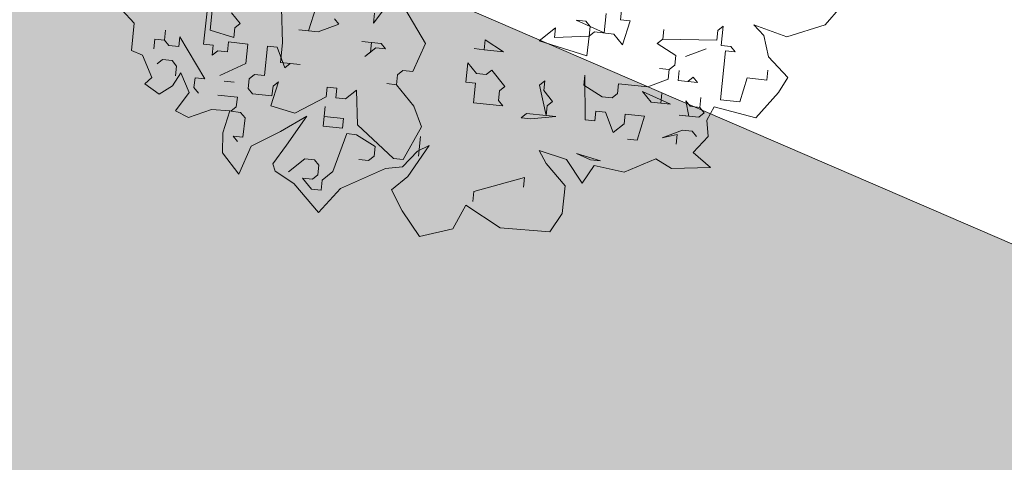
# Model space of a CAD drawing. Header units: metres. Extents: x -228 to 168, y -124 to 293.
# Tile 103 of 256: x 49.73 to 59.72, y -38.26 to -33.77. Entities that reach past the tile are written whole.
import ezdxf

# ---------------------------------------------------------------- set-up
doc = ezdxf.new("R2010")
doc.units = ezdxf.units.M
doc.header["$MEASUREMENT"] = 0
doc.layers.add('Bepflanzung.3 _ UMGEBUNG', color=7, linetype='Continuous')
doc.layers.add('Parzellen.3 _ UMGEBUNG', color=7, linetype='Continuous')

msp = doc.modelspace()

# ---------------------------------------------------------------- hatches: boundary and pattern name
at = {"layer": 'Parzellen.3 _ UMGEBUNG', "linetype": 'Continuous', "lineweight": 18, "true_color": 0xfafafa}
msp.add_hatch(color=7, dxfattribs=at).paths.add_polyline_path([(39.6019, -27.3342), (33.806, -58.474), (64.4775, -72.2376), (66.2055, -61.6537), (63.8162, -42.5486), (65.9863, -38.7175)])

# ---------------------------------------------------------------- linework, layer by layer
at = {"layer": 'Bepflanzung.3 _ UMGEBUNG', "color": 33, "linetype": 'Continuous', "lineweight": 18, "true_color": 0xa89c73}
for p, q in [((51.5987, -34.0226), (51.6412, -33.6271)), ((53.4964, -33.5762), (53.3216, -33.8074)), ((53.8494, -34.014), (53.5953, -33.5868)), ((50.7687, -33.6747), (50.8945, -33.8082)), ((51.6641, -33.8796), (51.6853, -33.6819)), ((51.883, -33.7031), (51.9712, -33.8125)), ((52.3878, -33.6572), (52.4002, -34.0085)), ((52.6632, -33.8868), (52.7391, -33.6449)), ((53.3216, -33.8074), (53.3322, -33.7085)), ((55.6605, -33.9083), (55.6818, -33.7106)), ((55.8353, -33.677), (55.8247, -33.7759)), ((57.899, -33.8252), (58.0582, -33.6423)), ((50.8945, -33.8082), (50.8667, -34.0846)), ((51.9712, -33.8125), (51.9165, -33.8567)), ((52.9703, -33.8197), (52.762, -33.8974)), ((52.9262, -33.765), (52.9703, -33.8197)), ((55.4734, -33.7882), (55.3746, -33.7776)), ((55.3746, -33.7776), (55.6605, -33.9083)), ((55.5176, -33.8429), (55.4734, -33.7882)), ((55.8247, -33.7759), (55.9236, -33.7865)), ((55.9236, -33.7865), (55.8476, -34.0283)), ((56.8132, -33.8819), (56.868, -33.8378)), ((56.868, -33.8378), (56.8468, -34.0355)), ((57.2791, -33.934), (57.1786, -33.8251)), ((57.1786, -33.8251), (57.5113, -33.9484)), ((57.5113, -33.9484), (57.899, -33.8252)), ((51.2033, -33.9801), (51.2139, -33.8813)), ((51.2139, -33.8813), (51.2033, -33.9801)), ((51.9059, -33.9555), (51.6641, -33.8796)), ((51.9165, -33.8567), (51.9059, -33.9555)), ((52.762, -33.8974), (52.5643, -33.8761)), ((52.5643, -33.8761), (52.6632, -33.8868)), ((55.0021, -33.9876), (55.1663, -33.8553)), ((55.1663, -33.8553), (55.1557, -33.9541)), ((55.507, -33.9418), (55.5176, -33.8429)), ((55.5617, -33.8977), (55.507, -33.9418)), ((55.7594, -33.9189), (55.5617, -33.8977)), ((55.8476, -34.0283), (55.7594, -33.9189)), ((56.2537, -33.9719), (56.2643, -33.873)), ((56.2643, -33.873), (56.2537, -33.9719)), ((56.8026, -33.9808), (56.8132, -33.8819)), ((57.3261, -34.1493), (57.2791, -33.934)), ((51.0939, -34.0684), (51.1045, -33.9695)), ((51.1045, -33.9695), (51.2033, -33.9801)), ((51.2033, -33.9801), (51.2475, -34.0349)), ((51.2475, -34.0349), (51.3463, -34.0455)), ((51.3463, -34.0455), (51.3569, -33.9466)), ((51.3569, -33.9466), (51.6111, -34.3738)), ((51.6976, -34.0332), (51.5987, -34.0226)), ((51.687, -34.132), (51.6976, -34.0332)), ((51.8512, -33.9996), (51.8406, -34.0985)), ((52.0489, -34.0208), (51.8512, -33.9996)), ((52.0277, -34.2185), (52.0489, -34.0208)), ((52.4002, -34.0085), (52.379, -34.2062)), ((53.3004, -34.0051), (53.2016, -33.9945)), ((53.2016, -33.9945), (53.3993, -34.0157)), ((53.2898, -34.1039), (53.3004, -34.0051)), ((53.3993, -34.0157), (53.4434, -34.0704)), ((53.7188, -34.2999), (53.8494, -34.014)), ((54.4425, -34.0776), (54.4531, -33.9787)), ((54.4531, -33.9787), (54.6402, -34.0988)), ((55.4858, -34.1395), (55.0021, -33.9876)), ((55.1557, -33.9541), (55.507, -33.9418)), ((55.507, -33.9418), (55.4858, -34.1395)), ((56.1989, -34.016), (56.2537, -33.9719)), ((56.386, -34.1361), (56.1989, -34.016)), ((56.2537, -33.9719), (56.8026, -33.9808)), ((56.8468, -34.0355), (56.9456, -34.0461)), ((50.8667, -34.0846), (50.9808, -34.1319)), ((50.9808, -34.1319), (51.0756, -34.3594)), ((51.7417, -34.0879), (51.687, -34.132)), ((51.8406, -34.0985), (51.7417, -34.0879)), ((52.2466, -34.042), (52.2148, -34.3386)), ((52.3454, -34.0526), (52.2466, -34.042)), ((52.4231, -34.261), (52.3454, -34.0526)), ((53.3445, -34.0598), (53.2351, -34.1481)), ((53.2351, -34.1481), (53.2898, -34.1039)), ((53.4434, -34.0704), (53.3445, -34.0598)), ((54.4425, -34.0776), (54.3437, -34.067)), ((54.3437, -34.067), (54.4425, -34.0776)), ((54.6402, -34.0988), (54.4425, -34.0776)), ((56.3754, -34.2349), (56.386, -34.1361)), ((56.6932, -34.069), (56.4849, -34.1467)), ((56.4849, -34.1467), (56.6932, -34.069)), ((56.8909, -34.0902), (56.8379, -34.5845)), ((56.9897, -34.1008), (56.8909, -34.0902)), ((56.9456, -34.0461), (56.9897, -34.1008)), ((51.1821, -34.1778), (51.1274, -34.222)), ((51.281, -34.1884), (51.1821, -34.1778)), ((51.3251, -34.2432), (51.281, -34.1884)), ((51.7646, -34.3403), (52.0277, -34.2185)), ((52.379, -34.2062), (52.5767, -34.2274)), ((52.4778, -34.2168), (52.4231, -34.261)), ((52.5767, -34.2274), (52.4778, -34.2168)), ((54.2571, -34.4077), (54.2783, -34.21)), ((54.2783, -34.21), (54.3666, -34.3194)), ((56.3207, -34.279), (56.3754, -34.2349)), ((57.5208, -34.3595), (57.3261, -34.1493)), ((51.2837, -34.4448), (51.3679, -34.3137)), ((51.3145, -34.342), (51.3251, -34.2432)), ((51.3679, -34.3137), (51.4518, -34.5119)), ((52.1159, -34.328), (52.0612, -34.3721)), ((52.2148, -34.3386), (52.1159, -34.328)), ((53.5546, -34.4323), (53.5652, -34.3335)), ((53.5652, -34.3335), (53.6199, -34.2893)), ((53.6199, -34.2893), (53.7188, -34.2999)), ((54.3666, -34.3194), (54.4654, -34.33)), ((54.4654, -34.33), (54.5202, -34.2859)), ((54.5202, -34.2859), (54.6525, -34.4501)), ((55.4646, -34.3372), (55.454, -34.4361)), ((55.4663, -34.7873), (55.4646, -34.3372)), ((56.3207, -34.279), (56.2219, -34.2684)), ((56.2219, -34.2684), (56.3207, -34.279)), ((56.3101, -34.3779), (56.3207, -34.279)), ((56.409, -34.3885), (56.4196, -34.2896)), ((56.4196, -34.2896), (56.409, -34.3885)), ((57.3092, -34.3851), (57.3198, -34.2862)), ((51.0756, -34.3594), (51.0027, -34.4248)), ((51.0027, -34.4248), (51.1486, -34.5285)), ((51.5122, -34.3632), (51.5016, -34.4621)), ((51.6111, -34.3738), (51.5122, -34.3632)), ((51.9076, -34.4056), (51.8088, -34.395)), ((52.0612, -34.3721), (52.0506, -34.471)), ((52.3577, -34.4039), (52.2818, -34.6458)), ((52.303, -34.4481), (52.3577, -34.4039)), ((53.5546, -34.4323), (53.4557, -34.4217)), ((53.4557, -34.4217), (53.5546, -34.4323)), ((53.7311, -34.6512), (53.5546, -34.4323)), ((54.356, -34.4183), (54.2571, -34.4077)), ((54.3348, -34.616), (54.356, -34.4183)), ((55.0038, -34.4378), (55.0586, -34.3936)), ((55.0709, -34.7449), (55.0038, -34.4378)), ((55.0586, -34.3936), (55.0479, -34.4925)), ((55.454, -34.4361), (55.6411, -34.5561)), ((55.7946, -34.5226), (55.8052, -34.4237)), ((55.8052, -34.4237), (56.1018, -34.4555)), ((56.1018, -34.4555), (56.3101, -34.3779)), ((56.6067, -34.4097), (56.409, -34.3885)), ((56.409, -34.3885), (56.5078, -34.3991)), ((56.5078, -34.3991), (56.5625, -34.355)), ((56.5625, -34.355), (56.6067, -34.4097)), ((57.0356, -34.6057), (57.1115, -34.3639)), ((57.1115, -34.3639), (57.3092, -34.3851)), ((57.4275, -34.5107), (57.5208, -34.3595)), ((51.1486, -34.5285), (51.2837, -34.4448)), ((51.4518, -34.5119), (51.3131, -34.6968)), ((51.5016, -34.4621), (51.5457, -34.5168)), ((51.9411, -34.5592), (51.7434, -34.538)), ((52.0506, -34.471), (52.0947, -34.5257)), ((52.0947, -34.5257), (52.2924, -34.5469)), ((52.2924, -34.5469), (52.303, -34.4481)), ((52.8414, -34.5558), (52.852, -34.4569)), ((52.852, -34.4569), (52.9509, -34.4675)), ((52.9509, -34.4675), (52.9403, -34.5664)), ((53.0391, -34.577), (53.1486, -34.4887)), ((53.1486, -34.4887), (53.1609, -34.84)), ((54.5978, -34.4942), (54.5872, -34.5931)), ((54.6525, -34.4501), (54.5978, -34.4942)), ((55.0479, -34.4925), (55.1362, -34.6019)), ((55.7399, -34.5667), (55.7946, -34.5226)), ((56.333, -34.6303), (56.0471, -34.4997)), ((56.0471, -34.4997), (56.1353, -34.6091)), ((56.2342, -34.6197), (56.2448, -34.5209)), ((56.2448, -34.5209), (56.2342, -34.6197)), ((57.1985, -34.7688), (57.4275, -34.5107)), ((51.9305, -34.6581), (51.9411, -34.5592)), ((52.5236, -34.7217), (52.8414, -34.5558)), ((52.9403, -34.5664), (53.0391, -34.577)), ((54.6313, -34.6478), (54.3348, -34.616)), ((54.5872, -34.5931), (54.6313, -34.6478)), ((55.1362, -34.6019), (55.0815, -34.6461)), ((55.6411, -34.5561), (55.7399, -34.5667)), ((56.1353, -34.6091), (56.2342, -34.6197)), ((56.2342, -34.6197), (56.333, -34.6303)), ((56.5201, -34.7504), (56.4866, -34.5968)), ((56.4866, -34.5968), (56.5307, -34.6515)), ((56.6296, -34.6621), (56.6402, -34.5633)), ((56.6402, -34.5633), (56.6296, -34.6621)), ((56.8379, -34.5845), (57.0356, -34.6057)), ((51.3131, -34.6968), (51.4466, -34.7654)), ((51.4466, -34.7654), (51.6787, -34.6835)), ((51.6787, -34.6835), (51.8666, -34.6966)), ((51.8666, -34.6966), (51.7936, -34.9201)), ((51.8758, -34.7022), (51.9305, -34.6581)), ((51.9747, -34.7128), (51.8758, -34.7022)), ((52.0188, -34.7675), (51.9747, -34.7128)), ((52.2818, -34.6458), (52.5236, -34.7217)), ((52.8096, -34.8523), (52.8308, -34.6546)), ((52.8308, -34.6546), (52.8202, -34.7535)), ((53.8087, -34.8595), (53.7311, -34.6512)), ((54.8184, -34.7678), (54.8732, -34.7237)), ((54.8732, -34.7237), (55.0709, -34.7449)), ((55.0815, -34.6461), (55.0709, -34.7449)), ((55.5757, -34.6991), (55.5651, -34.7979)), ((55.6746, -34.7097), (55.5757, -34.6991)), ((55.7522, -34.918), (55.6746, -34.7097)), ((55.8723, -34.7309), (55.8617, -34.8297)), ((56.07, -34.7521), (55.8723, -34.7309)), ((56.5307, -34.6515), (56.6296, -34.6621)), ((56.6737, -34.7169), (56.619, -34.761)), ((56.6296, -34.6621), (56.6737, -34.7169)), ((56.7018, -34.7905), (56.7738, -34.6579)), ((56.7738, -34.6579), (57.1985, -34.7688)), ((51.9976, -34.9652), (52.0188, -34.7675)), ((52.377, -34.9056), (52.6458, -34.7522)), ((52.6458, -34.7522), (52.4391, -35.0455)), ((52.8202, -34.7535), (53.0179, -34.7747)), ((53.0179, -34.7747), (53.0073, -34.8736)), ((54.9173, -34.7784), (54.8184, -34.7678)), ((55.1697, -34.7555), (54.9173, -34.7784)), ((55.0709, -34.7449), (55.1697, -34.7555)), ((55.5651, -34.7979), (55.4663, -34.7873)), ((55.8617, -34.8297), (55.7522, -34.918)), ((55.9941, -34.9939), (56.07, -34.7521)), ((56.619, -34.761), (56.4213, -34.7398)), ((56.4213, -34.7398), (56.5201, -34.7504)), ((56.7144, -34.9573), (56.7018, -34.7905)), ((51.7936, -34.9201), (51.7921, -35.1239)), ((52.0804, -35.0561), (52.377, -34.9056)), ((53.0073, -34.8736), (52.8096, -34.8523)), ((53.0514, -34.9283), (52.9102, -35.3131)), ((53.1503, -34.9389), (53.0514, -34.9283)), ((53.1609, -34.84), (53.5245, -35.179)), ((53.6233, -35.1896), (53.8087, -34.8595)), ((56.2465, -34.971), (56.4548, -34.8934)), ((56.4001, -34.9375), (56.2465, -34.971)), ((56.3895, -35.0363), (56.4001, -34.9375)), ((56.4548, -34.8934), (56.5536, -34.904)), ((56.5536, -34.904), (56.5978, -34.9587)), ((51.9429, -35.0094), (51.8987, -34.9546)), ((51.8987, -34.9546), (51.9976, -34.9652)), ((53.3374, -35.0589), (53.1503, -34.9389)), ((53.7769, -35.1561), (53.7981, -34.9584)), ((55.8952, -34.9833), (55.9941, -34.9939)), ((56.5631, -35.119), (56.7144, -34.9573)), ((51.7921, -35.1239), (51.9574, -35.3375)), ((51.9574, -35.3375), (52.0804, -35.0561)), ((52.4391, -35.0455), (52.2997, -35.2338)), ((53.3268, -35.1578), (53.3374, -35.0589)), ((53.617, -35.2657), (53.7673, -35.1066)), ((53.8856, -35.0492), (53.6698, -35.3625)), ((53.7673, -35.1066), (53.8856, -35.0492)), ((55.0717, -35.2325), (55.002, -35.0988)), ((55.002, -35.0988), (55.2794, -35.1917)), ((55.5227, -35.1933), (55.3797, -35.128)), ((55.3797, -35.128), (55.6216, -35.2039)), ((56.7381, -35.2713), (56.5631, -35.119)), ((52.2997, -35.2338), (52.326, -35.31)), ((52.6242, -35.1824), (52.46, -35.3148)), ((52.7231, -35.193), (52.6242, -35.1824)), ((52.7672, -35.2478), (52.7231, -35.193)), ((53.1732, -35.1913), (53.272, -35.2019)), ((53.272, -35.2019), (53.3268, -35.1578)), ((53.5245, -35.179), (53.6233, -35.1896)), ((55.265, -35.4565), (55.0717, -35.2325)), ((55.2794, -35.1917), (55.4387, -35.4312)), ((55.6216, -35.2039), (55.5227, -35.1933)), ((55.8618, -35.3172), (56.1846, -35.1836)), ((56.1846, -35.1836), (56.342, -35.2819)), ((52.326, -35.31), (52.5134, -35.4341)), ((52.7566, -35.3466), (52.7672, -35.2478)), ((52.9102, -35.3131), (52.8007, -35.4013)), ((52.9866, -35.4857), (53.4431, -35.28)), ((53.4431, -35.28), (53.617, -35.2657)), ((55.4387, -35.4312), (55.5586, -35.2522)), ((55.5586, -35.2522), (55.8618, -35.3172)), ((56.342, -35.2819), (56.7381, -35.2713)), ((52.5134, -35.4341), (52.763, -35.7279)), ((52.6913, -35.4896), (52.603, -35.3801)), ((52.603, -35.3801), (52.7019, -35.3907)), ((52.7019, -35.3907), (52.7566, -35.3466)), ((52.8007, -35.4013), (52.7901, -35.5002)), ((53.6698, -35.3625), (53.5043, -35.4977)), ((54.3382, -35.5162), (54.8537, -35.3716)), ((54.8537, -35.3716), (54.8431, -35.4704)), ((52.7901, -35.5002), (52.6913, -35.4896)), ((52.763, -35.7279), (52.9866, -35.4857)), ((53.5043, -35.4977), (53.6121, -35.7101)), ((54.3276, -35.6151), (54.3382, -35.5162)), ((55.2341, -35.7365), (55.265, -35.4565)), ((53.6121, -35.7101), (53.7888, -35.9706)), ((54.1265, -35.8926), (54.2572, -35.6519)), ((54.2572, -35.6519), (54.6069, -35.8842)), ((55.108, -35.9249), (55.2341, -35.7365)), ((53.7888, -35.9706), (54.1265, -35.8926)), ((54.6069, -35.8842), (55.108, -35.9249))]:
    msp.add_line(p, q, dxfattribs=at)
at = {"layer": 'Parzellen.3 _ UMGEBUNG', "color": 253, "linetype": 'Continuous', "lineweight": 18, "true_color": 0x9f9f9f, "flags": 128}
msp.add_lwpolyline([(39.6019, -27.3342), (65.9863, -38.7175), (63.8162, -42.5486), (66.2055, -61.6537), (64.4775, -72.2376), (33.806, -58.474)], close=True, dxfattribs=at)

doc.saveas('drawing.dxf')
